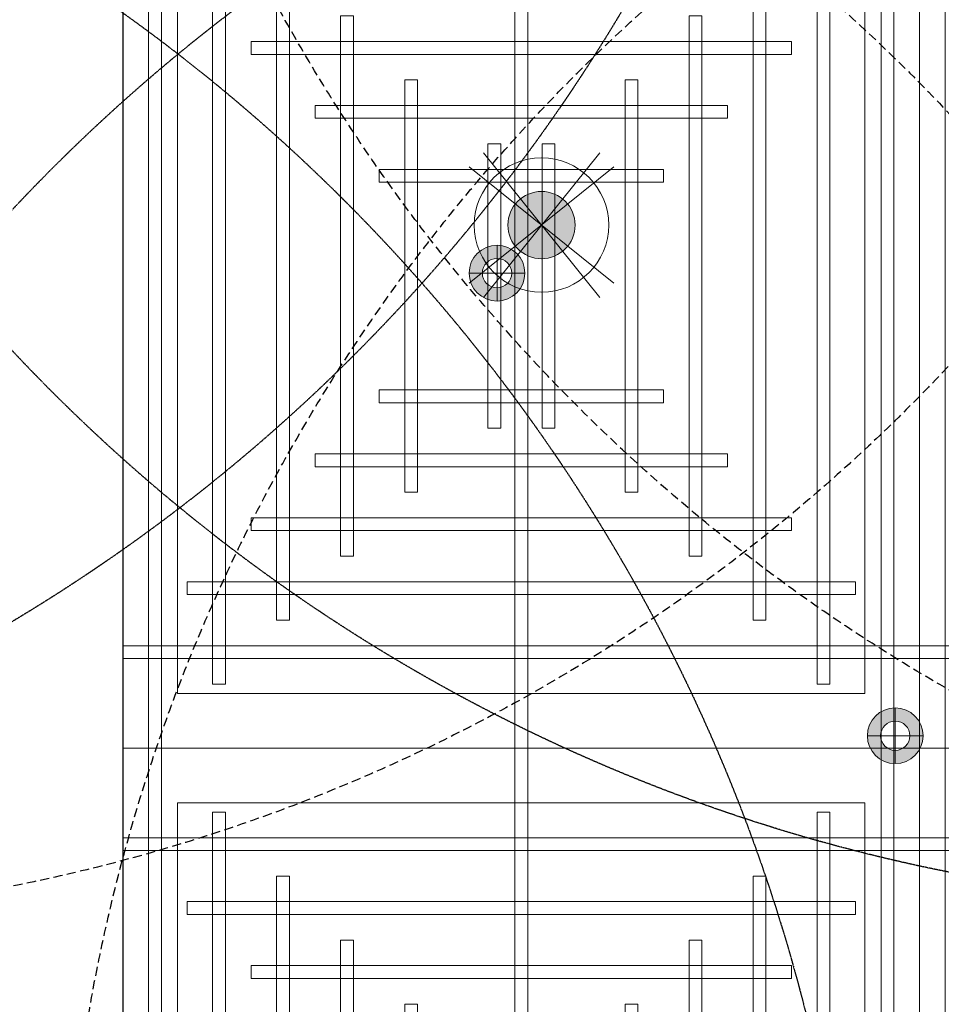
# Model space of a CAD drawing. Header units: millimetres. Extents: x -2073 to 35483, y -49920 to 11085.
# Tile 44 of 70: x 1704 to 2991, y -1021 to 354. Entities that reach past the tile are written whole.
import ezdxf

# ---------------------------------------------------------------- set-up
doc = ezdxf.new("R2010")
doc.units = ezdxf.units.MM
doc.linetypes.add('DASHED', pattern=[19.05, 12.7, -6.35])
doc.linetypes.add('HIDDEN', pattern=[0.375, 0.25, -0.125])
for name, color, linetype, lineweight in [('Ceiling', 14, 'Continuous', 9), ('E Celing Lighting', 5, 'DASHED', 5), ('Lighting (Ceiling)', 160, 'Continuous', 15)]:
    doc.layers.add(name, color=color, linetype=linetype, lineweight=lineweight)
for name, color, linetype, true_color in [('FIRE-SPKLR-EQP', 1, 'Continuous', 0xff0000), ('FIRE-SPKLR-EQP-MPA-12SM-C', 2, 'HIDDEN', 0xffff00), ('RCP LAYOUT', 9, 'Continuous', 0x808080), ('UPRIGHT SPRINKLER EQP', 1, 'Continuous', 0xff0000)]:
    doc.layers.add(name, color=color, linetype=linetype, true_color=true_color)

# ---------------------------------------------------------------- blocks, each defined once
blk = doc.blocks.new('UPRIGHT SPRINKLER')
at = {"layer": 'FIRE-SPKLR-EQP-MPA-12SM-C', "linetype": 'DASHED'}
blk.add_circle((0, 0), 2450, dxfattribs=at)
blk = doc.blocks.new('SPKLR-EQP-PENDENT-68C')
at = {"layer": 'FIRE-SPKLR-EQP-MPA-12SM-C'}
blk.add_circle((0, 0), 2450, dxfattribs=at)
blk = doc.blocks.new('ljbsdinfpn')
at = {"layer": 'Lighting (Ceiling)', "true_color": 0x808080}
h = blk.add_hatch(color=8, dxfattribs=at)
h.dxf.hatch_style = 1
edge = h.paths.add_edge_path()
edge.add_arc((-23157.713, -1088.484), 1.848, 0, 360)
h = blk.add_hatch(color=8, dxfattribs=at)
h.dxf.hatch_style = 1
edge = h.paths.add_edge_path()
edge.add_arc((-23157.713, -1088.484), 1.848, 0, 360)
at = {"layer": 'Lighting (Ceiling)', "color": 8, "true_color": 0x808080, "elevation": 0.002}
for points in [[(-23160.911, -1084.504), (-23154.515, -1092.464)], [(-23154.515, -1084.504), (-23160.911, -1092.464)], [(-23153.733, -1085.286), (-23161.693, -1091.682)], [(-23153.733, -1091.682), (-23161.693, -1085.286)]]:
    blk.add_lwpolyline(points, dxfattribs=at)
at = {"layer": 'Lighting (Ceiling)', "color": 8, "true_color": 0x808080}
for radius in [3.697, 3.697, 1.848, 1.848]:
    blk.add_circle((-23157.713, -1088.484, 0.002), radius, dxfattribs=at)
blk = doc.blocks.new('skievubjn')
at = {"layer": 'E Celing Lighting'}
blk.add_blockref('ljbsdinfpn', (1744216.697, -77774.767, -0.002), dxfattribs=at)
blk = doc.blocks.new('cl')
at = {"layer": 'Lighting (Ceiling)', "true_color": 0x808080}
h = blk.add_hatch(color=8, dxfattribs=at)
h.dxf.hatch_style = 1
h.paths.add_polyline_path([(1.533, 0.03, 1), (-1.533, 0.03, 1)])
h.paths.add_polyline_path([(-0.806, 0.03, -1), (0.806, 0.03, -1)], flags=16)
at = {"layer": 'Lighting (Ceiling)', "color": 8, "true_color": 0x808080}
for p, q in [((0, 1.562), (0, -1.503)), ((-1.533, 0.03), (1.533, 0.03))]:
    blk.add_line(p, q, dxfattribs=at)
for radius in [1.533, 0.806]:
    blk.add_circle((0, 0.03), radius, dxfattribs=at)
blk = doc.blocks.new('iserb jk')
at = {"layer": 'E Celing Lighting'}
for p in [(1717959.765, -80031.42), (1717981.66, -80056.861)]:
    blk.add_blockref('cl', p, dxfattribs=at)
blk = doc.blocks.new('ceiling inst 2')
at = {"color": 8, "lineweight": 0, "ltscale": 0.25, "true_color": 0x808080}
for points in [[(1722740.061, -79108.617), (1722783.851, -79108.617), (1722783.851, -79057.793), (1722740.061, -79057.793)], [(1722743.061, -79105.617), (1722780.851, -79105.617), (1722780.851, -79060.793), (1722743.061, -79060.793)]]:
    blk.add_lwpolyline(points, close=True, dxfattribs=at)
at = {"layer": 'Ceiling', "color": 8, "lineweight": 0, "ltscale": 0.25, "true_color": 0x808080}
for points in [[(1722741.468, -79108.617), (1722742.172, -79108.617), (1722742.172, -79057.793), (1722741.468, -79057.793)], [(1722761.604, -79108.617), (1722762.308, -79108.617), (1722762.308, -79057.793), (1722761.604, -79057.793)], [(1722782.444, -79108.617), (1722781.74, -79108.617), (1722781.74, -79057.793), (1722782.444, -79057.793)], [(1722744.986, -79105.098), (1722745.69, -79105.098), (1722745.69, -79061.312), (1722744.986, -79061.312)], [(1722778.222, -79105.098), (1722778.926, -79105.098), (1722778.926, -79061.312), (1722778.222, -79061.312)], [(1722783.851, -79063.423), (1722740.061, -79063.423), (1722740.061, -79062.719), (1722783.851, -79062.719)], [(1722748.505, -79101.58), (1722749.208, -79101.58), (1722749.208, -79064.83), (1722748.505, -79064.83)], [(1722774.704, -79101.58), (1722775.407, -79101.58), (1722775.407, -79064.83), (1722774.704, -79064.83)], [(1722780.333, -79066.237), (1722780.333, -79066.941), (1722743.583, -79066.941), (1722743.583, -79066.237)], [(1722752.023, -79098.062), (1722752.726, -79098.062), (1722752.726, -79068.348), (1722752.023, -79068.348)], [(1722771.186, -79098.062), (1722771.889, -79098.062), (1722771.889, -79068.348), (1722771.186, -79068.348)], [(1722776.817, -79069.755), (1722776.817, -79070.459), (1722747.103, -79070.459), (1722747.103, -79069.755)], [(1722756.248, -79094.544), (1722755.545, -79094.544), (1722755.545, -79071.866), (1722756.248, -79071.866)], [(1722767.667, -79094.544), (1722768.371, -79094.544), (1722768.371, -79071.866), (1722767.667, -79071.866)], [(1722773.297, -79073.274), (1722773.297, -79073.977), (1722750.619, -79073.977), (1722750.619, -79073.274)], [(1722760.822, -79091.026), (1722760.118, -79091.026), (1722760.118, -79075.385), (1722760.822, -79075.385)], [(1722763.094, -79091.026), (1722763.797, -79091.026), (1722763.797, -79075.385), (1722763.094, -79075.385)], [(1722769.778, -79076.792), (1722769.778, -79077.496), (1722754.137, -79077.496), (1722754.137, -79076.792)], [(1722769.778, -79089.618), (1722769.778, -79088.915), (1722754.137, -79088.915), (1722754.137, -79089.618)], [(1722773.297, -79093.136), (1722773.297, -79092.433), (1722750.619, -79092.433), (1722750.619, -79093.136)], [(1722776.815, -79096.655), (1722776.815, -79095.951), (1722747.101, -79095.951), (1722747.101, -79096.655)], [(1722780.333, -79100.173), (1722780.333, -79099.469), (1722743.583, -79099.469), (1722743.583, -79100.173)], [(1722783.851, -79102.988), (1722740.061, -79102.988), (1722740.061, -79103.691), (1722783.851, -79103.691)]]:
    blk.add_lwpolyline(points, close=True, dxfattribs=at)
blk = doc.blocks.new('grid 2')
at = {"color": 8, "ltscale": 0.25, "true_color": 0x808080}
blk.add_lwpolyline([(1721746.244, -78535.543), (1721746.244, -78738.836), (1721658.663, -78738.836), (1721658.663, -78992.952), (1721877.616, -78992.952), (1721877.616, -79196.245), (1721527.292, -79196.245), (1721527.292, -79145.422), (1721483.502, -79145.422), (1721483.502, -78942.129), (1721527.292, -78942.129), (1721527.292, -78789.659), (1721483.502, -78789.659), (1721483.502, -78535.543)], close=True, dxfattribs=at)
at = {"color": 8, "true_color": 0x808080, "xscale": -1, "rotation": 180}
blk.add_blockref('ceiling inst 2', (-1212.769, -157949.099), dxfattribs=at)
at = {"color": 8, "true_color": 0x808080, "rotation": 180}
blk.add_blockref('ceiling inst 2', (3444354.934, -157949.099), dxfattribs=at)
at = {"color": 8, "true_color": 0x808080}
blk.add_blockref('ceiling inst 2', (-1212.769, 166.488), dxfattribs=at)
at = {"color": 8, "true_color": 0x808080, "xscale": -1}
blk.add_blockref('ceiling inst 2', (3444354.934, 166.488), dxfattribs=at)
blk = doc.blocks.new('IRISH HOUSE-RCP LAYOUT')
at = {"xscale": 25.4, "yscale": 25.4, "zscale": 25.4}
blk.add_blockref('grid 2', (-43724944.7, 2003175.6), dxfattribs=at)
at = {"layer": 'E Celing Lighting', "color": 8, "true_color": 0x808080, "xscale": 25.4, "yscale": 25.4, "zscale": 25.4}
for name, p in [('iserb jk', (-43633807.3, 2032797.3)), ('skievubjn', (-43712465.3, 2003193.7))]:
    blk.add_blockref(name, p, dxfattribs=at)

msp = doc.modelspace()

# ---------------------------------------------------------------- block references
at = {"layer": 'FIRE-SPKLR-EQP'}
for p in [(438.3, 1617.6), (3482.3, 1566.1), (3483.1, -1585), (425.3, -1631.1)]:
    msp.add_blockref('SPKLR-EQP-PENDENT-68C', p, dxfattribs=at)
at = {"layer": 'RCP LAYOUT'}
msp.add_blockref('IRISH HOUSE-RCP LAYOUT', (0, 0), dxfattribs=at)
at = {"layer": 'UPRIGHT SPRINKLER EQP'}
for p in [(1215, 1546.9), (4215, 1546.9), (1215, -1453.1), (4215, -1453.1)]:
    msp.add_blockref('UPRIGHT SPRINKLER', p, dxfattribs=at)

doc.saveas('drawing.dxf')
